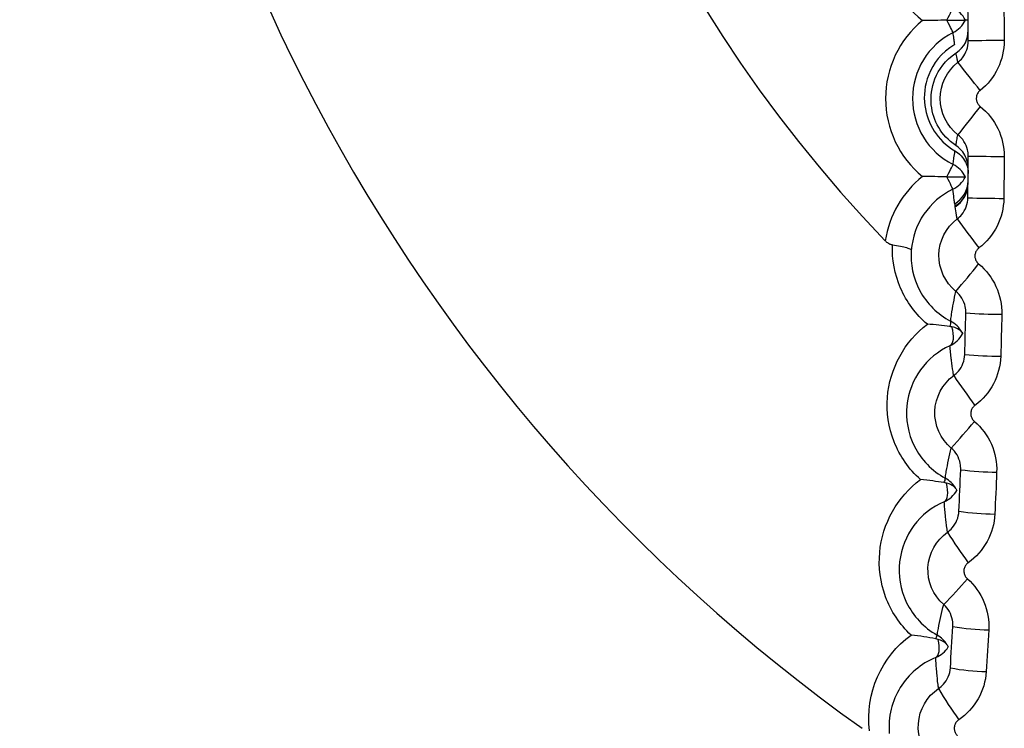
# Model space of a CAD drawing. Header units: millimetres. Extents: x 15231 to 16570, y 10019 to 11489.
# Tile 97 of 206: x 15941.16 to 15946.63, y 10661.67 to 10665.61. Entities that reach past the tile are written whole.
import ezdxf

# ---------------------------------------------------------------- set-up
doc = ezdxf.new("R2010")
doc.units = ezdxf.units.MM

msp = doc.modelspace()

# ---------------------------------------------------------------- linework, layer by layer
at = {"color": 7, "linetype": 'Continuous', "lineweight": 25, "flags": 128}
for points in [[(15946.3146, 10665.6072), (15946.3218, 10665.6221), (15946.3283, 10665.6356), (15946.334, 10665.6475), (15946.3389, 10665.6575), (15946.3427, 10665.6655), (15946.3456, 10665.6714), (15946.3473, 10665.6751), (15946.348, 10665.6764)], [(15946.3146, 10665.6072), (15946.3357, 10665.6073), (15946.3554, 10665.6075), (15946.373, 10665.6077), (15946.3882, 10665.6078), (15946.4005, 10665.6079), (15946.4096, 10665.608), (15946.4151, 10665.608), (15946.4171, 10665.6081)], [(15946.3492, 10665.5385), (15946.3485, 10665.5398), (15946.3467, 10665.5434), (15946.3438, 10665.5493), (15946.3397, 10665.5572), (15946.3347, 10665.5672), (15946.3288, 10665.579), (15946.322, 10665.5924), (15946.3146, 10665.6072)], [(15946.3146, 10664.7366), (15946.322, 10664.7513), (15946.3288, 10664.7647), (15946.3347, 10664.7765), (15946.3397, 10664.7865), (15946.3438, 10664.7944), (15946.3467, 10664.8003), (15946.3485, 10664.8039), (15946.3492, 10664.8052)], [(15946.3146, 10664.7366), (15946.3357, 10664.7364), (15946.3554, 10664.7362), (15946.373, 10664.7361), (15946.3882, 10664.7359), (15946.4005, 10664.7358), (15946.4096, 10664.7357), (15946.4151, 10664.7357), (15946.4171, 10664.7357)], [(15946.348, 10664.6673), (15946.3473, 10664.6687), (15946.3456, 10664.6723), (15946.3427, 10664.6782), (15946.3389, 10664.6862), (15946.334, 10664.6963), (15946.3283, 10664.7081), (15946.3218, 10664.7217), (15946.3146, 10664.7366)], [(15946.3315, 10663.7966), (15946.3385, 10663.8018), (15946.3441, 10663.8096), (15946.3481, 10663.82), (15946.3504, 10663.8327), (15946.351, 10663.8476), (15946.35, 10663.8641), (15946.3472, 10663.8822), (15946.3429, 10663.9012)], [(15946.2997, 10662.9289), (15946.3065, 10662.9338), (15946.312, 10662.9414), (15946.3159, 10662.9515), (15946.3183, 10662.9641), (15946.319, 10662.9787), (15946.3182, 10662.9951), (15946.3157, 10663.013), (15946.3116, 10663.032)], [(15946.2528, 10662.0621), (15946.2594, 10662.0666), (15946.2647, 10662.0739), (15946.2686, 10662.0837), (15946.271, 10662.0959), (15946.2719, 10662.1103), (15946.2712, 10662.1264), (15946.269, 10662.1441), (15946.2653, 10662.1629)]]:
    msp.add_lwpolyline(points, dxfattribs=at)
at = {"color": 7, "linetype": 'Continuous', "lineweight": 25}
for centre, radius, start, end in [((15951.6473, 10669.811), 14.75, 110.42681, 246.62729), ((15951.6473, 10669.811), 14.45, 110.42681, 246.1122), ((15951.6473, 10669.811), 10, 127.84436, 234.51754), ((15951.6473, 10669.811), 7.8555, 141.14936, 223.74072), ((15951.6473, 10669.811), 14.75, 180, 246.62729), ((15946.5265, 10666.0462), 0.5607, 130.2592, 231.7408), ((15946.2828, 10665.5413), 0.15, 26.4237, 64.2344), ((15946.5341, 10665.1719), 0.5607, 129.2592, 230.7408), ((15946.2816, 10665.6725), 0.15, 296.7656, 334.5763), ((15946.5341, 10665.1719), 0.4107, 116.7681, 243.2319), ((15946.6394, 10656.7038), 8.7908, 90.04118, 91.34481), ((15914.7305, 10640.3047), 40.3715, 38.10192, 38.3853), ((16020.3817, 10606.9857), 94.0165, 141.798769, 141.920733), ((15946.6988, 10682.9082), 18.0586, 269.15701, 269.79158), ((15946.2816, 10664.6713), 0.15, 25.4237, 63.2344), ((15946.5265, 10664.2975), 0.5607, 128.2592, 171.5644), ((15946.2828, 10664.8024), 0.15, 295.7656, 333.5763), ((15946.5265, 10664.2975), 0.4107, 115.7681, 175.9977), ((15946.2821, 10664.7152), 0.15, 300.338, 359.4745), ((15946.2819, 10664.6976), 0.15, 301.4372, 359.4544), ((15946.2843, 10664.7033), 0.15, 300.8347, 349.2933), ((15946.6758, 10673.192), 8.5759, 268.36481, 269.70115), ((15953.6577, 10669.835), 9.0294, 216.20419, 217.48284), ((15940.6216, 10668.9709), 7.5312, 319.69102, 321.20007), ((15946.6534, 10667.4753), 3.5042, 266.1787, 269.4507), ((15946.2947, 10663.9243), 0.0414, 330.044, 12.6871), ((15946.2653, 10663.8006), 0.15, 28.3672, 62.2709), ((15946.3304, 10663.813), 0.0891, 41.3224, 81.9401), ((15946.2687, 10663.9329), 0.15, 294.7495, 332.4245), ((15946.646, 10666.626), 2.8882, 265.3887, 269.3597), ((15949.8529, 10665.9987), 4.2264, 214.0809, 216.8384), ((15943.7601, 10665.5977), 3.5022, 317.4072, 320.6246), ((15946.6217, 10665.0393), 1.9464, 263.2081, 269.1062), ((15946.2611, 10663.0577), 0.0443, 328.9206, 2.5593), ((15946.2336, 10662.928), 0.15, 29.4674, 61.4106), ((15946.2953, 10662.9428), 0.0907, 40.5403, 79.6474), ((15946.2397, 10663.0664), 0.15, 293.612, 330.1117), ((15946.6111, 10664.6027), 1.7426, 262.4228, 269.014), ((15948.7216, 10664.2627), 2.835, 212.017, 216.1676), ((15944.7141, 10663.9353), 2.2354, 315.0718, 320.071), ((15946.5768, 10663.5678), 1.3527, 260.2516, 268.7554), ((15946.2057, 10662.1949), 0.0553, 328.5186, 351.2919), ((15946.1867, 10662.0559), 0.15, 30.6568, 60.5565), ((15946.2454, 10662.073), 0.092, 40.183, 77.4955), ((15946.1955, 10662.2007), 0.15, 292.468, 327.707), ((15946.5626, 10663.236), 1.2527, 259.4733, 268.6613), ((15948.154, 10662.9792), 2.1779, 210.0137, 215.4698)]:
    msp.add_arc(centre, radius, start, end, dxfattribs=at)
for points, knots in [([(15945.7958, 10654.9294), (15945.7345, 10654.9482), (15944.8162, 10655.231), (15943.1845, 10656.1709), (15941.0076, 10657.7524), (15939.1413, 10659.7148), (15937.6327, 10661.9561), (15936.5144, 10664.4189), (15935.834, 10667.0361), (15935.5935, 10669.7305), (15935.8183, 10672.4264), (15936.4835, 10675.0494), (15937.589, 10677.5192), (15939.085, 10679.7757), (15940.9487, 10681.7342), (15943.1236, 10683.4088), (15944.7845, 10684.1833), (15945.6294, 10684.5774)], [0, 0, 0, 0, 0.005064, 0.075858, 0.146683, 0.217507, 0.288374, 0.359241, 0.430138, 0.501036, 0.571958, 0.642879, 0.713815, 0.784751, 0.85566, 0.926569, 1, 1, 1, 1]), ([(15946.5281, 10683.9674), (15946.2973, 10683.8799), (15945.2766, 10683.4929), (15943.5554, 10682.5821), (15941.5247, 10681.0493), (15939.7879, 10679.1881), (15938.3801, 10677.0673), (15937.3562, 10674.7362), (15936.7294, 10672.2676), (15936.5348, 10669.7278), (15936.7608, 10667.1898), (15937.4185, 10664.7277), (15938.4728, 10662.4078), (15939.9082, 10660.3004), (15941.6745, 10658.4681), (15943.6457, 10656.9807), (15945.1049, 10656.3033), (15945.7958, 10655.9825)], [0, 0, 0, 0, 0.020578, 0.090981, 0.161384, 0.231796, 0.302207, 0.372667, 0.443127, 0.513629, 0.584131, 0.65465, 0.725169, 0.795672, 0.866175, 0.936637, 1, 1, 1, 1]), ([(15946.4318, 10665.6082), (15946.4317, 10665.6082), (15946.4307, 10665.6082), (15946.4255, 10665.6081), (15946.4176, 10665.6081), (15946.4171, 10665.6081)], [0, 0, 0, 0, 0.090503, 0.941928, 1, 1, 1, 1]), ([(15946.3581, 10665.4725), (15946.3578, 10665.4747), (15946.3574, 10665.4768), (15946.3571, 10665.479), (15946.3559, 10665.4875), (15946.3547, 10665.496), (15946.3535, 10665.5046), (15946.352, 10665.5159), (15946.3506, 10665.5272), (15946.3492, 10665.5385)], [0, 0, 0, 0, 0.000690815, 0.000690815, 0.000690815, 0.003454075, 0.003454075, 0.003454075, 0.007133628, 0.007133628, 0.007133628, 0.007133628]), ([(15946.3758, 10665.3733), (15946.3851, 10665.3806), (15946.3935, 10665.389), (15946.4008, 10665.3983), (15946.4112, 10665.4114), (15946.4195, 10665.4266), (15946.425, 10665.4425), (15946.4304, 10665.4584), (15946.4332, 10665.4754), (15946.4331, 10665.4922)], [0, 0, 0, 0, 0.0000353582, 0.0000353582, 0.0000353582, 0.0000861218, 0.0000861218, 0.0000861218, 0.0001368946, 0.0001368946, 0.0001368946, 0.0001368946]), ([(15946.3581, 10665.4725), (15946.2813, 10665.4271), (15946.2376, 10665.364), (15946.1897, 10665.2441), (15946.1851, 10665.187), (15946.1985, 10665.0804), (15946.2165, 10665.0331), (15946.2711, 10664.9485), (15946.3072, 10664.9107), (15946.3594, 10664.8803)], [0, 0, 0, 0, 0.25, 0.25, 0.5, 0.5, 0.75, 0.75, 1, 1, 1, 1]), ([(15946.3643, 10664.9102), (15946.3209, 10664.9391), (15946.2912, 10664.9732), (15946.2467, 10665.0492), (15946.2325, 10665.0917), (15946.2235, 10665.1823), (15946.2283, 10665.2319), (15946.2685, 10665.3326), (15946.3044, 10665.3857), (15946.3656, 10665.4258)], [0, 0, 0, 0, 0.25, 0.25, 0.5, 0.5, 0.75, 0.75, 1, 1, 1, 1]), ([(15946.3758, 10665.3733), (15946.3756, 10665.3743), (15946.3754, 10665.3752), (15946.3752, 10665.3762), (15946.3738, 10665.3826), (15946.3725, 10665.3889), (15946.3713, 10665.3953), (15946.3693, 10665.4055), (15946.3674, 10665.4157), (15946.3656, 10665.4258)], [0.00019779, 0.00019779, 0.00019779, 0.00019779, 0.00050451, 0.00050451, 0.00050451, 0.002522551, 0.002522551, 0.002522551, 0.005764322, 0.005764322, 0.005764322, 0.005764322]), ([(15946.3758, 10664.9705), (15946.3145, 10665.0187), (15946.278, 10665.0947), (15946.2779, 10665.2487), (15946.3145, 10665.3251), (15946.3758, 10665.3733)], [0, 0, 0, 0, 0.5, 0.5, 1, 1, 1, 1]), ([(15946.4994, 10665.2165), (15946.4976, 10665.215), (15946.4959, 10665.2135), (15946.4943, 10665.2119), (15946.4898, 10665.2074), (15946.4861, 10665.2021), (15946.4834, 10665.1964), (15946.4807, 10665.1907), (15946.4789, 10665.1845), (15946.4783, 10665.1782), (15946.4776, 10665.172), (15946.478, 10665.1655), (15946.4794, 10665.1593), (15946.4809, 10665.1532), (15946.4834, 10665.1472), (15946.4867, 10665.1419), (15946.4901, 10665.1366), (15946.4945, 10665.1318), (15946.4994, 10665.1279)], [0, 0, 0, 0, 0.0000068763, 0.0000068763, 0.0000068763, 0.0000260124, 0.0000260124, 0.0000260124, 0.0000451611, 0.0000451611, 0.0000451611, 0.0000643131, 0.0000643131, 0.0000643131, 0.000083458, 0.000083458, 0.000083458, 0.0001025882, 0.0001025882, 0.0001025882, 0.0001025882]), ([(15946.3643, 10664.9102), (15946.3646, 10664.9122), (15946.365, 10664.9141), (15946.3653, 10664.916), (15946.3666, 10664.9238), (15946.368, 10664.9315), (15946.3695, 10664.9393), (15946.3715, 10664.9497), (15946.3736, 10664.96), (15946.3758, 10664.9705)], [0, 0, 0, 0, 0.000618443, 0.000618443, 0.000618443, 0.003092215, 0.003092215, 0.003092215, 0.006387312, 0.006387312, 0.006387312, 0.006387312]), ([(15946.4331, 10664.8516), (15946.4332, 10664.8634), (15946.4319, 10664.8752), (15946.4292, 10664.8867), (15946.4253, 10664.9031), (15946.4186, 10664.919), (15946.4096, 10664.9331), (15946.4006, 10664.9473), (15946.389, 10664.9601), (15946.3758, 10664.9705)], [0, 0, 0, 0, 0.0000353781, 0.0000353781, 0.0000353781, 0.0000861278, 0.0000861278, 0.0000861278, 0.000136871, 0.000136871, 0.000136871, 0.000136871]), ([(15946.4326, 10664.7793), (15946.4327, 10664.7973), (15946.4302, 10664.8175), (15946.4124, 10664.8619), (15946.3994, 10664.8869), (15946.3643, 10664.9102)], [0, 0, 0, 0, 0.5, 0.5, 1, 1, 1, 1]), ([(15946.3492, 10664.8052), (15946.3494, 10664.8072), (15946.3497, 10664.8093), (15946.3499, 10664.8114), (15946.3512, 10664.8214), (15946.3525, 10664.8314), (15946.3538, 10664.8415), (15946.3556, 10664.8544), (15946.3575, 10664.8673), (15946.3594, 10664.8803)], [0.000148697, 0.000148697, 0.000148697, 0.000148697, 0.000816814, 0.000816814, 0.000816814, 0.004084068, 0.004084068, 0.004084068, 0.00825538, 0.00825538, 0.00825538, 0.00825538]), ([(15946.3594, 10664.8803), (15946.3796, 10664.8685), (15946.3917, 10664.8561), (15946.4106, 10664.8323), (15946.4168, 10664.821), (15946.4303, 10664.7891), (15946.4325, 10664.7705), (15946.4324, 10664.7547)], [0, 0, 0, 0, 0.25, 0.25, 0.5, 0.5, 1, 1, 1, 1]), ([(15946.3578, 10664.5857), (15946.3575, 10664.5878), (15946.3572, 10664.5898), (15946.357, 10664.5919), (15946.3558, 10664.6001), (15946.3548, 10664.6084), (15946.3538, 10664.6166), (15946.3516, 10664.6336), (15946.3497, 10664.6505), (15946.348, 10664.6673)], [0, 0, 0, 0, 0.00066211, 0.00066211, 0.00066211, 0.003310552, 0.003310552, 0.003310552, 0.008792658, 0.008792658, 0.008792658, 0.008792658]), ([(15946.3717, 10664.5017), (15946.3811, 10664.5088), (15946.3897, 10664.5171), (15946.3972, 10664.5262), (15946.4078, 10664.5392), (15946.4163, 10664.5542), (15946.4221, 10664.57), (15946.4278, 10664.5858), (15946.4309, 10664.6028), (15946.4311, 10664.6196)], [0, 0, 0, 0, 0.0000353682, 0.0000353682, 0.0000353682, 0.0000861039, 0.0000861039, 0.0000861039, 0.0001368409, 0.0001368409, 0.0001368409, 0.0001368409]), ([(15946.359, 10664.5833), (15946.3588, 10664.584), (15946.3583, 10664.5845), (15946.358, 10664.5852), (15946.3579, 10664.5853), (15946.3578, 10664.5855), (15946.3578, 10664.5857)], [0, 0, 0, 0, 0.0002401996, 0.0002401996, 0.0002401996, 0.0003057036, 0.0003057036, 0.0003057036, 0.0003057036]), ([(15946.3612, 10664.5745), (15946.361, 10664.5751), (15946.3608, 10664.5758), (15946.3606, 10664.5765), (15946.3601, 10664.5787), (15946.3595, 10664.581), (15946.359, 10664.5833)], [0, 0, 0, 0, 0.000229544, 0.000229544, 0.000229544, 0.00100018, 0.00100018, 0.00100018, 0.00100018]), ([(15946.3601, 10664.5697), (15946.36, 10664.5705), (15946.3607, 10664.5717), (15946.361, 10664.5728), (15946.3612, 10664.5734), (15946.3613, 10664.574), (15946.3612, 10664.5745)], [0, 0, 0, 0, 0.0002553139, 0.0002553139, 0.0002553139, 0.0004085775, 0.0004085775, 0.0004085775, 0.0004085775]), ([(15946.3717, 10664.5017), (15946.3715, 10664.5026), (15946.3713, 10664.5036), (15946.3711, 10664.5046), (15946.3699, 10664.511), (15946.3687, 10664.5174), (15946.3676, 10664.5238), (15946.3648, 10664.5391), (15946.3624, 10664.5544), (15946.3601, 10664.5697)], [0.000199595, 0.000199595, 0.000199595, 0.000199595, 0.000504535, 0.000504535, 0.000504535, 0.002522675, 0.002522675, 0.002522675, 0.007392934, 0.007392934, 0.007392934, 0.007392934]), ([(15946.3647, 10664.0989), (15946.3042, 10664.1481), (15946.269, 10664.2248), (15946.2716, 10664.3788), (15946.3096, 10664.4546), (15946.3717, 10664.5017)], [0, 0, 0, 0, 0.5, 0.5, 1, 1, 1, 1]), ([(15946.0115, 10664.3573), (15946.0059, 10664.358), (15946.0002, 10664.3598), (15945.995, 10664.3623), (15945.9883, 10664.3656), (15945.982, 10664.3701), (15945.9765, 10664.3753), (15945.9749, 10664.3767), (15945.9734, 10664.3782), (15945.9719, 10664.3797)], [0, 0, 0, 0, 0.00001774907, 0.00001774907, 0.00001774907, 0.00004044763, 0.00004044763, 0.00004044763, 0.00004678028, 0.00004678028, 0.00004678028, 0.00004678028]), ([(15946.2059, 10663.9162), (15946.1416, 10663.9708), (15946.0899, 10664.0411), (15946.0236, 10664.1941), (15946.0087, 10664.2765), (15946.0115, 10664.3573)], [0, 0, 0, 0, 0.5, 0.5, 1, 1, 1, 1]), ([(15946.0115, 10664.3573), (15946.0274, 10664.3554), (15946.0426, 10664.3531), (15946.0559, 10664.3505), (15946.0693, 10664.348), (15946.081, 10664.3451), (15946.0904, 10664.3422), (15946.0998, 10664.3393), (15946.107, 10664.3363), (15946.1114, 10664.3333), (15946.1147, 10664.3311), (15946.1165, 10664.3289), (15946.1168, 10664.3268), (15946.1168, 10664.3266), (15946.1168, 10664.3264), (15946.1168, 10664.3262)], [0, 0, 0, 0, 0.0000499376, 0.0000499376, 0.0000499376, 0.0000998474, 0.0000998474, 0.0000998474, 0.0001502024, 0.0001502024, 0.0001502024, 0.0001878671, 0.0001878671, 0.0001878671, 0.0001916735, 0.0001916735, 0.0001916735, 0.0001916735]), ([(15946.4925, 10664.3404), (15946.4907, 10664.339), (15946.489, 10664.3375), (15946.4873, 10664.3359), (15946.4828, 10664.3315), (15946.479, 10664.3263), (15946.4762, 10664.3206), (15946.4734, 10664.315), (15946.4715, 10664.3088), (15946.4707, 10664.3025), (15946.4699, 10664.2963), (15946.4702, 10664.2898), (15946.4715, 10664.2836), (15946.4729, 10664.2775), (15946.4753, 10664.2714), (15946.4786, 10664.2661), (15946.4819, 10664.2607), (15946.4861, 10664.2558), (15946.491, 10664.2518)], [0, 0, 0, 0, 0.0000068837, 0.0000068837, 0.0000068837, 0.0000260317, 0.0000260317, 0.0000260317, 0.000045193, 0.000045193, 0.000045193, 0.0000643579, 0.0000643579, 0.0000643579, 0.0000835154, 0.0000835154, 0.0000835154, 0.0001026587, 0.0001026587, 0.0001026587, 0.0001026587]), ([(15946.1168, 10664.3262), (15946.1113, 10664.2519), (15946.1262, 10664.1734), (15946.2026, 10664.0312), (15946.2628, 10663.9712), (15946.3351, 10663.9333)], [0, 0, 0, 0, 0.5, 0.5, 1, 1, 1, 1]), ([(15946.3351, 10663.9333), (15946.3354, 10663.9356), (15946.3357, 10663.9378), (15946.336, 10663.94), (15946.3374, 10663.95), (15946.3389, 10663.96), (15946.3404, 10663.9701), (15946.347, 10664.0125), (15946.3546, 10664.0554), (15946.3647, 10664.0989)], [0.00009675, 0.00009675, 0.00009675, 0.00009675, 0.00081736, 0.00081736, 0.00081736, 0.0040868, 0.0040868, 0.0040868, 0.01787988, 0.01787988, 0.01787988, 0.01787988]), ([(15946.4199, 10663.9789), (15946.4202, 10663.9907), (15946.4191, 10664.0026), (15946.4166, 10664.0142), (15946.413, 10664.0306), (15946.4066, 10664.0466), (15946.3978, 10664.0609), (15946.3891, 10664.0753), (15946.3777, 10664.0883), (15946.3647, 10664.0989)], [0, 0, 0, 0, 0.0000354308, 0.0000354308, 0.0000354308, 0.0000862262, 0.0000862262, 0.0000862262, 0.0001370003, 0.0001370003, 0.0001370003, 0.0001370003]), ([(15946.1681, 10663.0514), (15946.1024, 10663.11), (15946.0522, 10663.1835), (15945.99, 10663.3417), (15945.9779, 10663.4276), (15945.996, 10663.6706), (15946.0796, 10663.8204), (15946.2059, 10663.9162)], [0, 0, 0, 0, 0.25, 0.25, 0.5, 0.5, 1, 1, 1, 1]), ([(15946.3315, 10663.7966), (15946.1991, 10663.7364), (15946.1071, 10663.6102), (15946.0848, 10663.3893), (15946.0975, 10663.3092), (15946.1709, 10663.1634), (15946.2314, 10663.0999), (15946.3054, 10663.0597)], [0, 0, 0, 0, 0.5, 0.5, 0.75, 0.75, 1, 1, 1, 1]), ([(15946.3524, 10663.6304), (15946.3522, 10663.6313), (15946.352, 10663.6323), (15946.3519, 10663.6333), (15946.3507, 10663.6397), (15946.3497, 10663.6461), (15946.3486, 10663.6525), (15946.3453, 10663.6732), (15946.3425, 10663.6936), (15946.34, 10663.714), (15946.3397, 10663.717), (15946.3393, 10663.72), (15946.339, 10663.723), (15946.3376, 10663.7349), (15946.3363, 10663.7468), (15946.3351, 10663.7587), (15946.3338, 10663.7714), (15946.3326, 10663.784), (15946.3315, 10663.7966)], [0.00020147, 0.00020147, 0.00020147, 0.00020147, 0.00050473, 0.00050473, 0.00050473, 0.00252366, 0.00252366, 0.00252366, 0.00904055, 0.00904055, 0.00904055, 0.00999909, 0.00999909, 0.00999909, 0.01383324, 0.01383324, 0.01383324, 0.0179254, 0.0179254, 0.0179254, 0.0179254]), ([(15946.3524, 10663.6304), (15946.3619, 10663.6373), (15946.3707, 10663.6455), (15946.3783, 10663.6545), (15946.3892, 10663.6673), (15946.398, 10663.6821), (15946.404, 10663.6978), (15946.41, 10663.7135), (15946.4134, 10663.7304), (15946.4138, 10663.7472)], [0, 0, 0, 0, 0.0000354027, 0.0000354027, 0.0000354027, 0.0000861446, 0.0000861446, 0.0000861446, 0.0001368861, 0.0001368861, 0.0001368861, 0.0001368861]), ([(15946.3383, 10663.2275), (15946.2787, 10663.2778), (15946.2448, 10663.3552), (15946.2501, 10663.5092), (15946.2894, 10663.5844), (15946.3524, 10663.6304)], [0, 0, 0, 0, 0.5, 0.5, 1, 1, 1, 1]), ([(15946.4704, 10663.4647), (15946.4685, 10663.4634), (15946.4667, 10663.4619), (15946.4651, 10663.4603), (15946.4605, 10663.456), (15946.4565, 10663.4508), (15946.4536, 10663.4452), (15946.4507, 10663.4396), (15946.4487, 10663.4334), (15946.4478, 10663.4271), (15946.4469, 10663.4209), (15946.4471, 10663.4144), (15946.4483, 10663.4081), (15946.4496, 10663.4019), (15946.4519, 10663.3959), (15946.4551, 10663.3904), (15946.4583, 10663.385), (15946.4625, 10663.38), (15946.4673, 10663.3759)], [0, 0, 0, 0, 0.0000069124, 0.0000069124, 0.0000069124, 0.0000261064, 0.0000261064, 0.0000261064, 0.0000453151, 0.0000453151, 0.0000453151, 0.0000645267, 0.0000645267, 0.0000645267, 0.0000837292, 0.0000837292, 0.0000837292, 0.0001029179, 0.0001029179, 0.0001029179, 0.0001029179]), ([(15946.3054, 10663.0597), (15946.3057, 10663.0619), (15946.3061, 10663.0641), (15946.3064, 10663.0664), (15946.308, 10663.0764), (15946.3097, 10663.0865), (15946.3114, 10663.0966), (15946.3188, 10663.1398), (15946.3272, 10663.1833), (15946.3383, 10663.2275)], [0.00009561, 0.00009561, 0.00009561, 0.00009561, 0.0008229, 0.0008229, 0.0008229, 0.0041145, 0.0041145, 0.0041145, 0.01818575, 0.01818575, 0.01818575, 0.01818575]), ([(15946.3915, 10663.1065), (15946.3919, 10663.1183), (15946.391, 10663.1303), (15946.3887, 10663.1419), (15946.3855, 10663.1583), (15946.3793, 10663.1745), (15946.3708, 10663.189), (15946.3623, 10663.2034), (15946.3512, 10663.2166), (15946.3383, 10663.2275)], [0, 0, 0, 0, 0.0000355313, 0.0000355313, 0.0000355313, 0.0000864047, 0.0000864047, 0.0000864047, 0.0001372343, 0.0001372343, 0.0001372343, 0.0001372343]), ([(15946.1154, 10662.1868), (15946.052, 10662.2462), (15946.0033, 10662.3202), (15945.9439, 10662.4806), (15945.9335, 10662.5644), (15945.9553, 10662.8092), (15946.0397, 10662.9561), (15946.1681, 10663.0514)], [0, 0, 0, 0, 0.25, 0.25, 0.5, 0.5, 1, 1, 1, 1]), ([(15946.3642, 10663.0018), (15946.3672, 10662.9967), (15946.3689, 10662.9932), (15946.3695, 10662.992), (15946.3696, 10662.9918), (15946.3697, 10662.9916), (15946.3697, 10662.9916)], [0, 0, 0, 0, 0.00004330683, 0.00004330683, 0.00004330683, 0.00005368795, 0.00005368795, 0.00005368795, 0.00005368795]), ([(15946.2997, 10662.9289), (15946.1628, 10662.8699), (15946.069, 10662.7445), (15946.0434, 10662.5204), (15946.0554, 10662.4401), (15946.1262, 10662.294), (15946.1858, 10662.2286), (15946.2604, 10662.1866)], [0, 0, 0, 0, 0.5, 0.5, 0.75, 0.75, 1, 1, 1, 1]), ([(15946.3178, 10662.7596), (15946.3177, 10662.7606), (15946.3175, 10662.7616), (15946.3174, 10662.7625), (15946.3164, 10662.769), (15946.3154, 10662.7754), (15946.3145, 10662.7818), (15946.3115, 10662.803), (15946.309, 10662.824), (15946.3068, 10662.8448), (15946.3065, 10662.8479), (15946.3062, 10662.8509), (15946.3059, 10662.8539), (15946.3047, 10662.8659), (15946.3037, 10662.8778), (15946.3027, 10662.8898), (15946.3016, 10662.9029), (15946.3006, 10662.9159), (15946.2997, 10662.9289)], [0.00020342, 0.00020342, 0.00020342, 0.00020342, 0.0005051, 0.0005051, 0.0005051, 0.00252551, 0.00252551, 0.00252551, 0.00919112, 0.00919112, 0.00919112, 0.01015263, 0.01015263, 0.01015263, 0.01399868, 0.01399868, 0.01399868, 0.01821989, 0.01821989, 0.01821989, 0.01821989]), ([(15946.3178, 10662.7596), (15946.3275, 10662.7664), (15946.3364, 10662.7744), (15946.3442, 10662.7833), (15946.3553, 10662.7959), (15946.3644, 10662.8106), (15946.3706, 10662.8262), (15946.3769, 10662.8417), (15946.3806, 10662.8586), (15946.3814, 10662.8754)], [0, 0, 0, 0, 0.0000354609, 0.0000354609, 0.0000354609, 0.0000862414, 0.0000862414, 0.0000862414, 0.0001370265, 0.0001370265, 0.0001370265, 0.0001370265]), ([(15946.2967, 10662.3566), (15946.2379, 10662.408), (15946.2053, 10662.486), (15946.2133, 10662.6401), (15946.254, 10662.7147), (15946.3178, 10662.7596)], [0, 0, 0, 0, 0.5, 0.5, 1, 1, 1, 1]), ([(15946.4329, 10662.5896), (15946.431, 10662.5883), (15946.4292, 10662.5868), (15946.4275, 10662.5853), (15946.4228, 10662.581), (15946.4188, 10662.5759), (15946.4158, 10662.5703), (15946.4127, 10662.5647), (15946.4106, 10662.5585), (15946.4096, 10662.5522), (15946.4086, 10662.546), (15946.4087, 10662.5394), (15946.4098, 10662.5332), (15946.4109, 10662.527), (15946.4131, 10662.5208), (15946.4163, 10662.5153), (15946.4194, 10662.5098), (15946.4235, 10662.5047), (15946.4283, 10662.5005)], [0, 0, 0, 0, 0.0000069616, 0.0000069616, 0.0000069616, 0.0000262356, 0.0000262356, 0.0000262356, 0.0000455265, 0.0000455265, 0.0000455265, 0.0000648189, 0.0000648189, 0.0000648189, 0.0000840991, 0.0000840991, 0.0000840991, 0.0001033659, 0.0001033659, 0.0001033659, 0.0001033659]), ([(15946.2604, 10662.1866), (15946.2608, 10662.1888), (15946.2612, 10662.191), (15946.2616, 10662.1933), (15946.2633, 10662.2033), (15946.2652, 10662.2135), (15946.2671, 10662.2236), (15946.2753, 10662.2675), (15946.2846, 10662.3117), (15946.2967, 10662.3566)], [0.00009498, 0.00009498, 0.00009498, 0.00009498, 0.00082876, 0.00082876, 0.00082876, 0.00414381, 0.00414381, 0.00414381, 0.01850018, 0.01850018, 0.01850018, 0.01850018]), ([(15946.3478, 10662.2347), (15946.3485, 10662.2465), (15946.3478, 10662.2585), (15946.3457, 10662.2701), (15946.3427, 10662.2866), (15946.3368, 10662.3029), (15946.3286, 10662.3175), (15946.3203, 10662.3321), (15946.3094, 10662.3455), (15946.2967, 10662.3566)], [0, 0, 0, 0, 0.0000356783, 0.0000356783, 0.0000356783, 0.000086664, 0.000086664, 0.000086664, 0.000137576, 0.000137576, 0.000137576, 0.000137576]), ([(15946.3157, 10662.1324), (15946.3191, 10662.1269), (15946.3211, 10662.1229), (15946.3219, 10662.1213), (15946.3221, 10662.1208), (15946.3223, 10662.1206), (15946.3223, 10662.1206)], [0, 0, 0, 0, 0.0000448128, 0.0000448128, 0.0000448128, 0.00005921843, 0.00005921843, 0.00005921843, 0.00005921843]), ([(15946.2528, 10662.0621), (15946.1684, 10662.0276), (15946.1008, 10661.9686), (15946.0097, 10661.821), (15945.9864, 10661.7322), (15945.9944, 10661.6392)], [0, 0, 0, 0, 0.5, 0.5, 1, 1, 1, 1]), ([(15946.2681, 10661.8897), (15946.268, 10661.8907), (15946.2678, 10661.8917), (15946.2677, 10661.8926), (15946.2668, 10661.8991), (15946.2659, 10661.9056), (15946.2651, 10661.912), (15946.2624, 10661.9337), (15946.2603, 10661.9552), (15946.2585, 10661.9765), (15946.2582, 10661.9796), (15946.258, 10661.9826), (15946.2577, 10661.9856), (15946.2568, 10661.9977), (15946.2559, 10662.0097), (15946.2551, 10662.0217), (15946.2543, 10662.0352), (15946.2535, 10662.0487), (15946.2528, 10662.0621)], [0.00020545, 0.00020545, 0.00020545, 0.00020545, 0.00050564, 0.00050564, 0.00050564, 0.00252821, 0.00252821, 0.00252821, 0.00934549, 0.00934549, 0.00934549, 0.01031021, 0.01031021, 0.01031021, 0.01416911, 0.01416911, 0.01416911, 0.01852286, 0.01852286, 0.01852286, 0.01852286]), ([(15946.2681, 10661.8897), (15946.2779, 10661.8964), (15946.287, 10661.9042), (15946.2949, 10661.913), (15946.3062, 10661.9254), (15946.3156, 10661.9399), (15946.3221, 10661.9554), (15946.3287, 10661.9708), (15946.3326, 10661.9876), (15946.3337, 10662.0043)], [0, 0, 0, 0, 0.0000355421, 0.0000355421, 0.0000355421, 0.0000863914, 0.0000863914, 0.0000863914, 0.000137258, 0.000137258, 0.000137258, 0.000137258]), ([(15946.2399, 10661.4865), (15946.1818, 10661.539), (15946.1505, 10661.6177), (15946.1612, 10661.7719), (15946.2033, 10661.8459), (15946.2681, 10661.8897)], [0, 0, 0, 0, 0.5, 0.5, 1, 1, 1, 1]), ([(15946.3802, 10661.7154), (15946.3783, 10661.714), (15946.3764, 10661.7126), (15946.3747, 10661.7111), (15946.3699, 10661.7069), (15946.3657, 10661.7018), (15946.3626, 10661.6962), (15946.3595, 10661.6906), (15946.3573, 10661.6845), (15946.3561, 10661.6782), (15946.355, 10661.6719), (15946.355, 10661.6653), (15946.356, 10661.659), (15946.357, 10661.6527), (15946.3591, 10661.6465), (15946.3622, 10661.6409), (15946.3652, 10661.6353), (15946.3692, 10661.6302), (15946.374, 10661.6259)], [0, 0, 0, 0, 0.0000070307, 0.0000070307, 0.0000070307, 0.0000264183, 0.0000264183, 0.0000264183, 0.0000458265, 0.0000458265, 0.0000458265, 0.0000652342, 0.0000652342, 0.0000652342, 0.000084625, 0.000084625, 0.000084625, 0.000104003, 0.000104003, 0.000104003, 0.000104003])]:
    msp.add_open_spline(points, degree=3, knots=knots, dxfattribs=at)
for points in [[(15946.4331, 10665.4922), (15946.4326, 10665.5695), (15946.4319, 10665.6469), (15946.4311, 10665.7242)], [(15946.6311, 10665.7281), (15946.6319, 10665.6503), (15946.6326, 10665.5725), (15946.6331, 10665.4946)], [(15946.3146, 10665.6072), (15946.2701, 10665.6068), (15946.2249, 10665.6064), (15946.1793, 10665.606)], [(15946.3656, 10665.4258), (15946.4134, 10665.4571), (15946.4331, 10665.5034), (15946.4327, 10665.5506)], [(15946.6331, 10665.4946), (15946.6338, 10665.3872), (15946.5838, 10665.2829), (15946.4994, 10665.2165)], [(15946.4994, 10665.1279), (15946.5838, 10665.0614), (15946.6338, 10664.9571), (15946.6331, 10664.8497)], [(15946.4311, 10664.6196), (15946.4319, 10664.6969), (15946.4326, 10664.7742), (15946.4331, 10664.8516)], [(15946.6331, 10664.8497), (15946.6326, 10664.7719), (15946.6319, 10664.694), (15946.6311, 10664.6162)], [(15946.3146, 10664.7366), (15946.2701, 10664.7369), (15946.2249, 10664.7373), (15946.1793, 10664.7377)], [(15946.6311, 10664.6162), (15946.6299, 10664.5088), (15946.578, 10664.4054), (15946.4925, 10664.3404)], [(15946.491, 10664.2518), (15946.5742, 10664.1838), (15946.6224, 10664.0787), (15946.6198, 10663.9713)], [(15946.4138, 10663.7472), (15946.416, 10663.8244), (15946.4181, 10663.9017), (15946.4199, 10663.9789)], [(15946.6198, 10663.9713), (15946.618, 10663.8935), (15946.616, 10663.8158), (15946.6138, 10663.738)], [(15946.3305, 10663.9036), (15946.2911, 10663.9087), (15946.2498, 10663.9134), (15946.2059, 10663.9162)], [(15946.3429, 10663.9012), (15946.3389, 10663.9022), (15946.3347, 10663.903), (15946.3305, 10663.9036)], [(15946.3973, 10663.8718), (15946.4002, 10663.8665), (15946.4016, 10663.8634), (15946.4017, 10663.8634)], [(15946.6138, 10663.738), (15946.6107, 10663.6307), (15946.557, 10663.5282), (15946.4704, 10663.4647)], [(15946.4673, 10663.3759), (15946.5493, 10663.3065), (15946.5957, 10663.2005), (15946.5913, 10663.0931)], [(15946.3814, 10662.8754), (15946.3849, 10662.9524), (15946.3883, 10663.0295), (15946.3915, 10663.1065)], [(15946.5913, 10663.0931), (15946.5881, 10663.0155), (15946.5847, 10662.938), (15946.5812, 10662.8604)], [(15946.2991, 10663.0348), (15946.2578, 10663.0415), (15946.2143, 10663.0477), (15946.1681, 10663.0514)], [(15946.3116, 10663.032), (15946.3075, 10663.0332), (15946.3033, 10663.0342), (15946.2991, 10663.0348)], [(15946.5812, 10662.8604), (15946.5762, 10662.7531), (15946.5207, 10662.6515), (15946.4329, 10662.5896)], [(15946.4283, 10662.5005), (15946.5092, 10662.4297), (15946.5537, 10662.3228), (15946.5474, 10662.2155)], [(15946.3337, 10662.0043), (15946.3386, 10662.0811), (15946.3433, 10662.1579), (15946.3478, 10662.2347)], [(15946.5474, 10662.2155), (15946.5429, 10662.1382), (15946.5382, 10662.0609), (15946.5333, 10661.9836)], [(15945.8842, 10661.6537), (15945.8576, 10661.8629), (15945.9521, 10662.0683), (15946.1154, 10662.1868)], [(15946.2529, 10662.166), (15946.2097, 10662.1744), (15946.164, 10662.1821), (15946.1154, 10662.1868)], [(15946.2653, 10662.1629), (15946.2613, 10662.1641), (15946.2571, 10662.1652), (15946.2529, 10662.166)], [(15946.5333, 10661.9836), (15946.5265, 10661.8764), (15946.4692, 10661.7757), (15946.3802, 10661.7154)]]:
    msp.add_open_spline(points, degree=3, dxfattribs=at)

doc.saveas('drawing.dxf')
